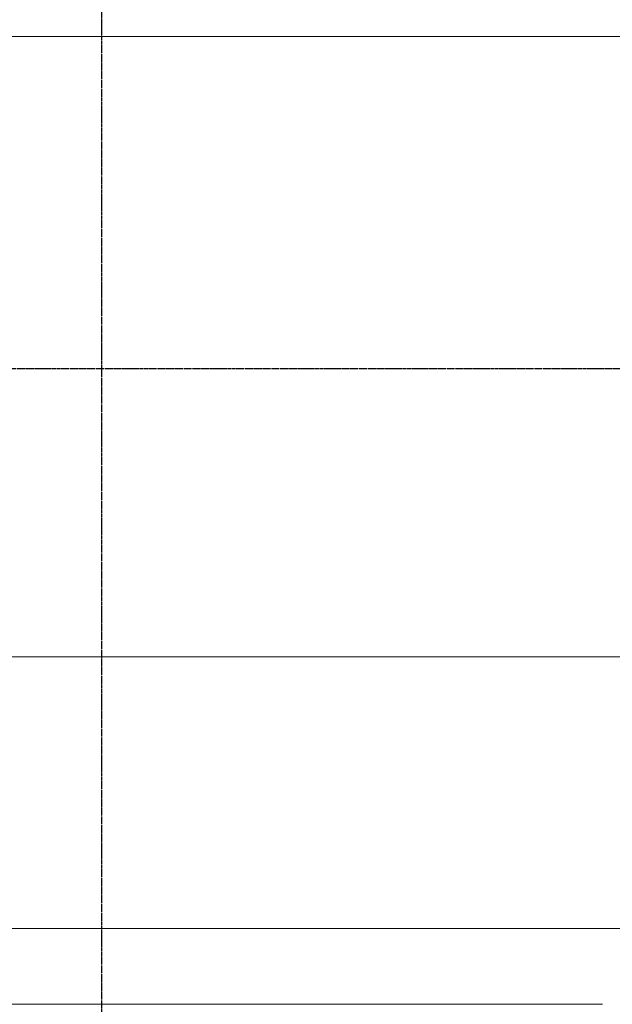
# Model space of a CAD drawing. Header units: millimetres. Extents: x 61846 to 198573, y 13020 to 52988.
# Tile 31 of 150: x 103877 to 105439, y 46762 to 49357. Entities that reach past the tile are written whole.
import ezdxf

# ---------------------------------------------------------------- set-up
doc = ezdxf.new("R2010")
doc.units = ezdxf.units.MM
doc.linetypes.add('NL_00_doorsnede', pattern=[23, 10, -1, 0, -1, 10, -1])
for name, color, linetype, lineweight in [('A-GENM', 13, 'Continuous', 18), ('G-ANNO-SYMB', 111, 'Continuous', 18), ('I-WALL', 2, 'Continuous', 25)]:
    doc.layers.add(name, color=color, linetype=linetype, lineweight=lineweight)

# ---------------------------------------------------------------- blocks, each defined once
blk = doc.blocks.new('66_liftschacht RVT17 v2_0_Liftschacht_4284424 - 66_liftschacht RVT17 v2_0_Liftschacht_4284424-389560-5e verdieping lierenkamer')
at = {"layer": 'A-GENM', "color": 7, "lineweight": 9}
blk.add_line((70926.3, 49311.9), (67526.3, 49311.9), dxfattribs=at)
blk = doc.blocks.new('66_liftschacht RVT17 v2_0_Liftschacht_7743121 - 66_liftschacht RVT17 v2_0_Liftschacht_7743121-436348-5e verdieping lierenkamer')
at = {"layer": 'A-GENM', "color": 7, "lineweight": 9}
blk.add_line((67526.3, 47677.1), (70926.3, 47677.1), dxfattribs=at)
blk = doc.blocks.new('TadP_A_INS_INSTALLATIES_rvt-2-5e verdieping lierenkamer')
at = {"layer": 'A-GENM', "lineweight": 9}
for name in ['66_liftschacht RVT17 v2_0_Liftschacht_7743121 - 66_liftschacht RVT17 v2_0_Liftschacht_7743121-436348-5e verdieping lierenkamer', '66_liftschacht RVT17 v2_0_Liftschacht_4284424 - 66_liftschacht RVT17 v2_0_Liftschacht_4284424-389560-5e verdieping lierenkamer']:
    blk.add_blockref(name, (0, 0), dxfattribs=at)
blk = doc.blocks.new('TadP_A_CON_CONSTRUCTIE_rvt-2-5e verdieping lierenkamer')
at = {"layer": 'I-WALL', "color": 10, "lineweight": 18}
for p, q in [((71107.1, 49312), (67706.3, 49312)), ((67706.3, 46961.9), (71107.1, 46961.9)), ((70372.4, 46761.9), (67706.3, 46761.9))]:
    blk.add_line(p, q, dxfattribs=at)

msp = doc.modelspace()

# ---------------------------------------------------------------- linework, layer by layer
at = {"layer": 'G-ANNO-SYMB', "linetype": 'NL_00_doorsnede', "lineweight": 25}
for p, q in [((104092.9, 50942.2), (104092.9, 43535.1)), ((124901.5, 48436.1), (100728.7, 48436.1))]:
    msp.add_line(p, q, dxfattribs=at)

# ---------------------------------------------------------------- block references
at = {"color": 170, "lineweight": 5}
for name in ['TadP_A_INS_INSTALLATIES_rvt-2-5e verdieping lierenkamer', 'TadP_A_CON_CONSTRUCTIE_rvt-2-5e verdieping lierenkamer']:
    msp.add_blockref(name, (35040.4, 0), dxfattribs=at)

doc.saveas('drawing.dxf')
